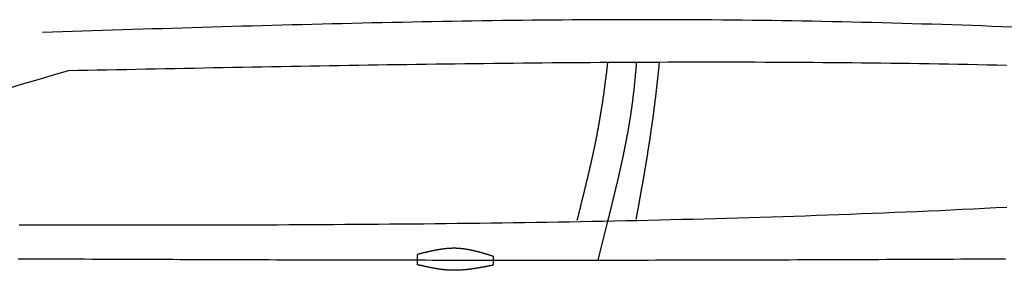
# Model space of a CAD drawing. Extents: x 715 to 7297, y 117 to 5860.
# Tile 75 of 95: x 2921 to 4337, y 3295 to 3655. Entities that reach past the tile are written whole.
import ezdxf

# ---------------------------------------------------------------- set-up
doc = ezdxf.new("R2010")
doc.units = 0
doc.layers.add('8', color=1, linetype='CONTINUOUS')

msp = doc.modelspace()

# ---------------------------------------------------------------- linework, layer by layer
at = {"layer": '8'}
msp.add_line((3766.624, 3365.312), (3752.637, 3309.532), dxfattribs=at)
for points in [[(3493.246, 3302.697), (3493.246, 3317.676)], [(3601.805, 3315.053), (3601.805, 3302.117)]]:
    msp.add_lwpolyline(points, dxfattribs=at)
for points in [[(4348.06, 3644.83, 0), (4333.69, 3645.37, 0), (4319.32, 3645.9, 0), (4304.95, 3646.41, 0), (4290.58, 3646.92, 0), (4276.21, 3647.41, 0), (4261.84, 3647.89, 0), (4247.47, 3648.36, 0), (4233.1, 3648.81, 0), (4218.73, 3649.25, 0), (4204.36, 3649.68, 0), (4189.99, 3650.09, 0), (4175.62, 3650.49, 0), (4161.25, 3650.88, 0), (4146.87, 3651.25, 0), (4132.5, 3651.61, 0), (4118.13, 3651.95, 0), (4103.76, 3652.28, 0), (4089.39, 3652.59, 0), (4075.01, 3652.89, 0), (4060.64, 3653.17, 0), (4046.27, 3653.44, 0), (4031.9, 3653.69, 0), (4017.52, 3653.93, 0), (4003.15, 3654.15, 0), (3988.77, 3654.35, 0), (3974.4, 3654.54, 0), (3960.03, 3654.71, 0), (3945.65, 3654.86, 0), (3931.28, 3655, 0), (3916.9, 3655.12, 0), (3902.53, 3655.22, 0), (3888.15, 3655.31, 0), (3873.78, 3655.38, 0), (3859.4, 3655.43, 0), (3845.02, 3655.47, 0), (3830.65, 3655.49, 0), (3816.27, 3655.49, 0), (3801.9, 3655.49, 0), (3787.52, 3655.46, 0), (3773.14, 3655.42, 0), (3758.76, 3655.37, 0), (3744.39, 3655.3, 0), (3730.01, 3655.22, 0), (3715.63, 3655.12, 0), (3701.25, 3655.01, 0), (3686.88, 3654.89, 0), (3672.5, 3654.76, 0), (3658.12, 3654.61, 0), (3643.74, 3654.45, 0), (3629.36, 3654.28, 0), (3614.98, 3654.09, 0), (3600.6, 3653.9, 0), (3586.22, 3653.69, 0), (3571.84, 3653.47, 0), (3557.46, 3653.24, 0), (3543.09, 3653, 0), (3528.71, 3652.75, 0), (3514.33, 3652.49, 0), (3499.95, 3652.22, 0), (3485.57, 3651.94, 0), (3471.18, 3651.65, 0), (3456.8, 3651.35, 0), (3442.42, 3651.04, 0), (3428.04, 3650.73, 0), (3413.66, 3650.4, 0), (3399.28, 3650.07, 0), (3384.9, 3649.73, 0), (3370.52, 3649.38, 0), (3356.14, 3649.02, 0), (3341.76, 3648.66, 0), (3327.38, 3648.29, 0), (3312.99, 3647.91, 0), (3298.61, 3647.53, 0), (3284.23, 3647.14, 0), (3269.85, 3646.75, 0), (3255.47, 3646.35, 0), (3241.08, 3645.94, 0), (3226.7, 3645.53, 0), (3212.32, 3645.12, 0), (3197.94, 3644.7, 0), (3183.56, 3644.27, 0), (3169.17, 3643.84, 0), (3154.79, 3643.41, 0), (3140.41, 3642.97, 0), (3126.03, 3642.54, 0), (3111.65, 3642.09, 0), (3097.26, 3641.65, 0), (3082.88, 3641.2, 0), (3068.5, 3640.75, 0), (3054.12, 3640.3, 0), (3039.73, 3639.85, 0), (3025.35, 3639.39, 0), (3010.97, 3638.93, 0), (2996.58, 3638.48, 0), (2982.2, 3638.02, 0), (2967.82, 3637.56, 0), (2953.44, 3637.1, 0)], [(4340.55, 3589.65, 0), (4326.64, 3589.95, 0), (4312.73, 3590.24, 0), (4298.82, 3590.53, 0), (4284.91, 3590.8, 0), (4270.99, 3591.06, 0), (4257.08, 3591.31, 0), (4243.17, 3591.55, 0), (4229.26, 3591.78, 0), (4215.35, 3592, 0), (4201.44, 3592.21, 0), (4187.52, 3592.4, 0), (4173.61, 3592.59, 0), (4159.7, 3592.76, 0), (4145.79, 3592.93, 0), (4131.88, 3593.08, 0), (4117.96, 3593.22, 0), (4104.05, 3593.36, 0), (4090.14, 3593.48, 0), (4076.22, 3593.59, 0), (4062.31, 3593.69, 0), (4048.4, 3593.79, 0), (4034.48, 3593.87, 0), (4020.57, 3593.94, 0), (4006.66, 3594.01, 0), (3992.74, 3594.06, 0), (3978.83, 3594.11, 0), (3964.91, 3594.14, 0), (3951, 3594.17, 0), (3937.08, 3594.19, 0), (3923.17, 3594.2, 0), (3909.26, 3594.2, 0), (3895.34, 3594.2, 0), (3881.43, 3594.18, 0), (3867.51, 3594.16, 0), (3853.6, 3594.13, 0), (3839.68, 3594.09, 0), (3825.77, 3594.04, 0), (3811.85, 3593.99, 0), (3797.94, 3593.92, 0), (3784.02, 3593.85, 0), (3770.1, 3593.78, 0), (3756.19, 3593.69, 0), (3742.27, 3593.6, 0), (3728.36, 3593.51, 0), (3714.44, 3593.4, 0), (3700.52, 3593.29, 0), (3686.61, 3593.17, 0), (3672.69, 3593.05, 0), (3658.78, 3592.92, 0), (3644.86, 3592.78, 0), (3630.94, 3592.64, 0), (3617.03, 3592.49, 0), (3603.11, 3592.34, 0), (3589.19, 3592.18, 0), (3575.28, 3592.01, 0), (3561.36, 3591.84, 0), (3547.44, 3591.67, 0), (3533.52, 3591.49, 0), (3519.61, 3591.3, 0), (3505.69, 3591.11, 0), (3491.77, 3590.92, 0), (3477.86, 3590.72, 0), (3463.94, 3590.51, 0), (3450.02, 3590.31, 0), (3436.1, 3590.09, 0), (3422.19, 3589.88, 0), (3408.27, 3589.66, 0), (3394.35, 3589.43, 0), (3380.43, 3589.2, 0), (3366.52, 3588.97, 0), (3352.6, 3588.74, 0), (3338.68, 3588.5, 0), (3324.76, 3588.26, 0), (3310.84, 3588.01, 0), (3296.93, 3587.76, 0), (3283.01, 3587.51, 0), (3269.09, 3587.26, 0), (3255.17, 3587.01, 0), (3241.25, 3586.75, 0), (3227.34, 3586.49, 0), (3213.42, 3586.22, 0), (3199.5, 3585.96, 0), (3185.58, 3585.69, 0), (3171.66, 3585.43, 0), (3157.75, 3585.16, 0), (3143.83, 3584.88, 0), (3129.91, 3584.61, 0), (3115.99, 3584.34, 0), (3102.07, 3584.06, 0), (3088.15, 3583.79, 0), (3074.24, 3583.51, 0), (3060.32, 3583.23, 0), (3046.4, 3582.95, 0), (3032.48, 3582.67, 0), (3018.56, 3582.39, 0), (3004.64, 3582.12, 0), (2990.73, 3581.84, 0)], [(3766.6, 3593.55, 0), (3766.43, 3592.1, 0), (3766.26, 3590.65, 0), (3766.09, 3589.19, 0), (3765.91, 3587.74, 0), (3765.74, 3586.28, 0), (3765.56, 3584.83, 0), (3765.39, 3583.37, 0), (3765.21, 3581.92, 0), (3765.03, 3580.46, 0), (3764.85, 3579.01, 0), (3764.67, 3577.56, 0), (3764.49, 3576.1, 0), (3764.31, 3574.65, 0), (3764.13, 3573.19, 0), (3763.94, 3571.74, 0), (3763.76, 3570.28, 0), (3763.57, 3568.83, 0), (3763.38, 3567.37, 0), (3763.19, 3565.92, 0), (3763, 3564.46, 0), (3762.81, 3563.01, 0), (3762.62, 3561.55, 0), (3762.42, 3560.1, 0), (3762.23, 3558.65, 0), (3762.03, 3557.19, 0), (3761.83, 3555.74, 0), (3761.63, 3554.28, 0), (3761.43, 3552.83, 0), (3761.23, 3551.37, 0), (3761.03, 3549.92, 0), (3760.82, 3548.47, 0), (3760.62, 3547.01, 0), (3760.41, 3545.56, 0), (3760.2, 3544.11, 0), (3759.99, 3542.65, 0), (3759.77, 3541.2, 0), (3759.56, 3539.75, 0), (3759.35, 3538.29, 0), (3759.13, 3536.84, 0), (3758.91, 3535.39, 0), (3758.69, 3533.94, 0), (3758.47, 3532.48, 0), (3758.25, 3531.03, 0), (3758.02, 3529.58, 0), (3757.79, 3528.13, 0), (3757.57, 3526.68, 0), (3757.34, 3525.23, 0), (3757.1, 3523.78, 0), (3756.87, 3522.33, 0), (3756.64, 3520.88, 0), (3756.4, 3519.42, 0), (3756.16, 3517.98, 0), (3755.92, 3516.53, 0), (3755.68, 3515.08, 0), (3755.43, 3513.63, 0), (3755.19, 3512.18, 0), (3754.94, 3510.73, 0), (3754.69, 3509.28, 0), (3754.44, 3507.83, 0), (3754.18, 3506.39, 0), (3753.93, 3504.94, 0), (3753.67, 3503.49, 0), (3753.41, 3502.05, 0), (3753.15, 3500.6, 0), (3752.88, 3499.15, 0), (3752.62, 3497.71, 0), (3752.35, 3496.26, 0), (3752.08, 3494.82, 0), (3751.81, 3493.37, 0), (3751.53, 3491.93, 0), (3751.26, 3490.49, 0), (3750.98, 3489.04, 0), (3750.7, 3487.6, 0), (3750.41, 3486.16, 0), (3750.13, 3484.72, 0), (3749.84, 3483.28, 0), (3749.56, 3481.84, 0), (3749.27, 3480.4, 0), (3748.97, 3478.96, 0), (3748.68, 3477.52, 0), (3748.38, 3476.08, 0), (3748.09, 3474.64, 0), (3747.79, 3473.2, 0), (3747.49, 3471.76, 0), (3747.19, 3470.33, 0), (3746.88, 3468.89, 0), (3746.58, 3467.46, 0), (3746.27, 3466.02, 0), (3745.96, 3464.59, 0), (3745.65, 3463.15, 0), (3745.34, 3461.72, 0), (3745.03, 3460.29, 0), (3744.71, 3458.86, 0), (3744.4, 3457.43, 0), (3744.08, 3456, 0), (3743.76, 3454.57, 0), (3743.44, 3453.14, 0), (3743.12, 3451.71, 0), (3742.8, 3450.28, 0), (3742.48, 3448.86, 0), (3742.15, 3447.43, 0), (3741.83, 3446.01, 0), (3741.5, 3444.58, 0), (3741.18, 3443.16, 0), (3740.85, 3441.74, 0), (3740.52, 3440.32, 0), (3740.19, 3438.9, 0), (3739.86, 3437.48, 0), (3739.53, 3436.06, 0), (3739.19, 3434.64, 0), (3738.86, 3433.22, 0), (3738.53, 3431.81, 0), (3738.19, 3430.39, 0), (3737.86, 3428.98, 0), (3737.52, 3427.56, 0), (3737.18, 3426.15, 0), (3736.85, 3424.74, 0), (3736.51, 3423.33, 0), (3736.17, 3421.92, 0), (3735.83, 3420.51, 0), (3735.49, 3419.11, 0), (3735.15, 3417.7, 0), (3734.81, 3416.29, 0), (3734.47, 3414.89, 0), (3734.13, 3413.49, 0), (3733.79, 3412.09, 0), (3733.45, 3410.68, 0), (3733.1, 3409.28, 0), (3732.76, 3407.89, 0), (3732.42, 3406.49, 0), (3732.08, 3405.09, 0), (3731.74, 3403.7, 0), (3731.39, 3402.3, 0), (3731.05, 3400.91, 0), (3730.71, 3399.52, 0), (3730.36, 3398.13, 0), (3730.02, 3396.74, 0), (3729.68, 3395.35, 0), (3729.34, 3393.97, 0), (3728.99, 3392.58, 0), (3728.65, 3391.2, 0), (3728.31, 3389.81, 0), (3727.97, 3388.43, 0), (3727.63, 3387.05, 0), (3727.29, 3385.67, 0), (3726.95, 3384.3, 0), (3726.6, 3382.92, 0), (3726.26, 3381.54, 0), (3725.93, 3380.17, 0), (3725.59, 3378.8, 0), (3725.25, 3377.43, 0), (3724.91, 3376.06, 0), (3724.57, 3374.69, 0), (3724.23, 3373.33, 0), (3723.9, 3371.96, 0), (3723.56, 3370.6, 0), (3723.23, 3369.24, 0), (3722.89, 3367.87, 0), (3722.56, 3366.52, 0)], [(3808.04, 3593.97, 0), (3807.93, 3592.51, 0), (3807.81, 3591.05, 0), (3807.68, 3589.59, 0), (3807.56, 3588.13, 0), (3807.44, 3586.67, 0), (3807.31, 3585.21, 0), (3807.19, 3583.76, 0), (3807.06, 3582.3, 0), (3806.93, 3580.84, 0), (3806.8, 3579.38, 0), (3806.67, 3577.92, 0), (3806.53, 3576.47, 0), (3806.4, 3575.01, 0), (3806.26, 3573.55, 0), (3806.12, 3572.1, 0), (3805.98, 3570.64, 0), (3805.84, 3569.18, 0), (3805.7, 3567.73, 0), (3805.55, 3566.27, 0), (3805.4, 3564.82, 0), (3805.26, 3563.36, 0), (3805.11, 3561.91, 0), (3804.95, 3560.45, 0), (3804.8, 3559, 0), (3804.64, 3557.55, 0), (3804.49, 3556.09, 0), (3804.33, 3554.64, 0), (3804.16, 3553.18, 0), (3804, 3551.73, 0), (3803.83, 3550.28, 0), (3803.67, 3548.83, 0), (3803.5, 3547.38, 0), (3803.32, 3545.92, 0), (3803.15, 3544.47, 0), (3802.97, 3543.02, 0), (3802.8, 3541.57, 0), (3802.62, 3540.12, 0), (3802.43, 3538.67, 0), (3802.25, 3537.22, 0), (3802.06, 3535.77, 0), (3801.87, 3534.32, 0), (3801.68, 3532.88, 0), (3801.48, 3531.43, 0), (3801.29, 3529.98, 0), (3801.09, 3528.53, 0), (3800.89, 3527.09, 0), (3800.68, 3525.64, 0), (3800.48, 3524.19, 0), (3800.27, 3522.75, 0), (3800.06, 3521.3, 0), (3799.84, 3519.86, 0), (3799.62, 3518.41, 0), (3799.4, 3516.97, 0), (3799.18, 3515.52, 0), (3798.96, 3514.08, 0), (3798.73, 3512.64, 0), (3798.5, 3511.19, 0), (3798.27, 3509.75, 0), (3798.04, 3508.31, 0), (3797.8, 3506.87, 0), (3797.56, 3505.43, 0), (3797.32, 3503.98, 0), (3797.08, 3502.54, 0), (3796.83, 3501.1, 0), (3796.58, 3499.66, 0), (3796.33, 3498.22, 0), (3796.08, 3496.78, 0), (3795.83, 3495.35, 0), (3795.57, 3493.91, 0), (3795.31, 3492.47, 0), (3795.05, 3491.03, 0), (3794.79, 3489.59, 0), (3794.52, 3488.16, 0), (3794.26, 3486.72, 0), (3793.99, 3485.28, 0), (3793.72, 3483.84, 0), (3793.44, 3482.41, 0), (3793.17, 3480.97, 0), (3792.89, 3479.54, 0), (3792.61, 3478.1, 0), (3792.33, 3476.67, 0), (3792.05, 3475.23, 0), (3791.76, 3473.8, 0), (3791.48, 3472.36, 0), (3791.19, 3470.93, 0), (3790.9, 3469.5, 0), (3790.61, 3468.06, 0), (3790.32, 3466.63, 0), (3790.02, 3465.2, 0), (3789.73, 3463.76, 0), (3789.43, 3462.33, 0), (3789.13, 3460.9, 0), (3788.83, 3459.47, 0), (3788.52, 3458.04, 0), (3788.22, 3456.6, 0), (3787.91, 3455.17, 0), (3787.61, 3453.74, 0), (3787.3, 3452.31, 0), (3786.99, 3450.88, 0), (3786.67, 3449.45, 0), (3786.36, 3448.02, 0), (3786.05, 3446.59, 0), (3785.73, 3445.16, 0), (3785.41, 3443.73, 0), (3785.1, 3442.3, 0), (3784.78, 3440.87, 0), (3784.46, 3439.44, 0), (3784.13, 3438.01, 0), (3783.81, 3436.59, 0), (3783.49, 3435.16, 0), (3783.16, 3433.73, 0), (3782.83, 3432.3, 0), (3782.5, 3430.87, 0), (3782.18, 3429.45, 0), (3781.85, 3428.02, 0), (3781.51, 3426.59, 0), (3781.18, 3425.16, 0), (3780.85, 3423.74, 0), (3780.51, 3422.31, 0), (3780.18, 3420.88, 0), (3779.84, 3419.46, 0), (3779.51, 3418.03, 0), (3779.17, 3416.6, 0), (3778.83, 3415.18, 0), (3778.49, 3413.75, 0), (3778.15, 3412.33, 0), (3777.81, 3410.9, 0), (3777.47, 3409.47, 0), (3777.12, 3408.05, 0), (3776.78, 3406.62, 0), (3776.44, 3405.2, 0), (3776.09, 3403.77, 0), (3775.75, 3402.35, 0), (3775.4, 3400.92, 0), (3775.06, 3399.5, 0), (3774.71, 3398.07, 0), (3774.36, 3396.65, 0), (3774.01, 3395.22, 0), (3773.66, 3393.8, 0), (3773.32, 3392.37, 0), (3772.97, 3390.95, 0), (3772.62, 3389.52, 0), (3772.27, 3388.1, 0), (3771.91, 3386.67, 0), (3771.56, 3385.25, 0), (3771.21, 3383.83, 0), (3770.86, 3382.4, 0), (3770.51, 3380.98, 0), (3770.16, 3379.55, 0), (3769.8, 3378.13, 0), (3769.45, 3376.7, 0), (3769.1, 3375.28, 0), (3768.74, 3373.86, 0), (3768.39, 3372.43, 0), (3768.04, 3371.01, 0), (3767.68, 3369.58, 0), (3767.33, 3368.16, 0), (3766.98, 3366.74, 0), (3766.62, 3365.31, 0)], [(3840.88, 3593.98, 0), (3840.73, 3592.54, 0), (3840.58, 3591.1, 0), (3840.43, 3589.67, 0), (3840.29, 3588.23, 0), (3840.14, 3586.79, 0), (3839.99, 3585.35, 0), (3839.84, 3583.92, 0), (3839.69, 3582.48, 0), (3839.54, 3581.04, 0), (3839.38, 3579.6, 0), (3839.23, 3578.17, 0), (3839.08, 3576.73, 0), (3838.92, 3575.29, 0), (3838.77, 3573.85, 0), (3838.62, 3572.41, 0), (3838.46, 3570.98, 0), (3838.3, 3569.54, 0), (3838.15, 3568.1, 0), (3837.99, 3566.66, 0), (3837.83, 3565.22, 0), (3837.67, 3563.78, 0), (3837.51, 3562.35, 0), (3837.35, 3560.91, 0), (3837.18, 3559.47, 0), (3837.02, 3558.03, 0), (3836.86, 3556.59, 0), (3836.69, 3555.16, 0), (3836.53, 3553.72, 0), (3836.36, 3552.28, 0), (3836.19, 3550.84, 0), (3836.03, 3549.4, 0), (3835.86, 3547.96, 0), (3835.69, 3546.53, 0), (3835.52, 3545.09, 0), (3835.35, 3543.65, 0), (3835.17, 3542.21, 0), (3835, 3540.77, 0), (3834.83, 3539.34, 0), (3834.65, 3537.9, 0), (3834.47, 3536.46, 0), (3834.3, 3535.02, 0), (3834.12, 3533.58, 0), (3833.94, 3532.15, 0), (3833.76, 3530.71, 0), (3833.58, 3529.27, 0), (3833.39, 3527.83, 0), (3833.21, 3526.4, 0), (3833.03, 3524.96, 0), (3832.84, 3523.52, 0), (3832.65, 3522.09, 0), (3832.47, 3520.65, 0), (3832.28, 3519.21, 0), (3832.09, 3517.78, 0), (3831.9, 3516.34, 0), (3831.7, 3514.9, 0), (3831.51, 3513.47, 0), (3831.31, 3512.03, 0), (3831.12, 3510.6, 0), (3830.92, 3509.16, 0), (3830.72, 3507.72, 0), (3830.52, 3506.29, 0), (3830.32, 3504.85, 0), (3830.12, 3503.42, 0), (3829.92, 3501.98, 0), (3829.71, 3500.55, 0), (3829.51, 3499.12, 0), (3829.3, 3497.68, 0), (3829.09, 3496.25, 0), (3828.89, 3494.81, 0), (3828.68, 3493.38, 0), (3828.47, 3491.95, 0), (3828.25, 3490.52, 0), (3828.04, 3489.08, 0), (3827.83, 3487.65, 0), (3827.61, 3486.22, 0), (3827.4, 3484.79, 0), (3827.18, 3483.36, 0), (3826.96, 3481.92, 0), (3826.74, 3480.49, 0), (3826.52, 3479.06, 0), (3826.3, 3477.63, 0), (3826.08, 3476.2, 0), (3825.86, 3474.77, 0), (3825.64, 3473.35, 0), (3825.41, 3471.92, 0), (3825.19, 3470.49, 0), (3824.96, 3469.06, 0), (3824.74, 3467.63, 0), (3824.51, 3466.21, 0), (3824.28, 3464.78, 0), (3824.05, 3463.36, 0), (3823.82, 3461.93, 0), (3823.59, 3460.5, 0), (3823.36, 3459.08, 0), (3823.13, 3457.66, 0), (3822.9, 3456.23, 0), (3822.66, 3454.81, 0), (3822.43, 3453.39, 0), (3822.2, 3451.96, 0), (3821.96, 3450.54, 0), (3821.72, 3449.12, 0), (3821.49, 3447.7, 0), (3821.25, 3446.28, 0), (3821.01, 3444.86, 0), (3820.77, 3443.44, 0), (3820.54, 3442.03, 0), (3820.3, 3440.61, 0), (3820.06, 3439.19, 0), (3819.82, 3437.77, 0), (3819.58, 3436.36, 0), (3819.33, 3434.94, 0), (3819.09, 3433.53, 0), (3818.85, 3432.12, 0), (3818.61, 3430.7, 0), (3818.36, 3429.29, 0), (3818.12, 3427.88, 0), (3817.88, 3426.47, 0), (3817.63, 3425.06, 0), (3817.39, 3423.65, 0), (3817.14, 3422.24, 0), (3816.9, 3420.83, 0), (3816.65, 3419.42, 0), (3816.4, 3418.01, 0), (3816.16, 3416.61, 0), (3815.91, 3415.2, 0), (3815.66, 3413.8, 0), (3815.42, 3412.39, 0), (3815.17, 3410.99, 0), (3814.92, 3409.59, 0), (3814.67, 3408.19, 0), (3814.42, 3406.78, 0), (3814.18, 3405.38, 0), (3813.93, 3403.99, 0), (3813.68, 3402.59, 0), (3813.43, 3401.19, 0), (3813.18, 3399.79, 0), (3812.93, 3398.4, 0), (3812.68, 3397, 0), (3812.43, 3395.61, 0), (3812.18, 3394.22, 0), (3811.93, 3392.82, 0), (3811.68, 3391.43, 0), (3811.43, 3390.04, 0), (3811.18, 3388.65, 0), (3810.93, 3387.26, 0), (3810.68, 3385.88, 0), (3810.43, 3384.49, 0), (3810.18, 3383.1, 0), (3809.93, 3381.72, 0), (3809.68, 3380.33, 0), (3809.43, 3378.95, 0), (3809.18, 3377.57, 0), (3808.94, 3376.19, 0), (3808.69, 3374.81, 0), (3808.44, 3373.43, 0), (3808.19, 3372.05, 0), (3807.94, 3370.68, 0), (3807.69, 3369.3, 0), (3807.44, 3367.93, 0)], [(4341.21, 3385.29, 0), (4325.09, 3384.46, 0), (4308.97, 3383.65, 0), (4292.85, 3382.86, 0), (4276.73, 3382.08, 0), (4260.6, 3381.33, 0), (4244.48, 3380.58, 0), (4228.35, 3379.86, 0), (4212.22, 3379.15, 0), (4196.1, 3378.46, 0), (4179.97, 3377.78, 0), (4163.84, 3377.12, 0), (4147.71, 3376.47, 0), (4131.58, 3375.84, 0), (4115.45, 3375.22, 0), (4099.31, 3374.62, 0), (4083.18, 3374.04, 0), (4067.05, 3373.47, 0), (4050.91, 3372.91, 0), (4034.78, 3372.37, 0), (4018.64, 3371.84, 0), (4002.5, 3371.33, 0), (3986.36, 3370.83, 0), (3970.22, 3370.34, 0), (3954.08, 3369.87, 0), (3937.94, 3369.41, 0), (3921.8, 3368.96, 0), (3905.66, 3368.53, 0), (3889.52, 3368.11, 0), (3873.37, 3367.7, 0), (3857.23, 3367.31, 0), (3841.09, 3366.92, 0), (3824.94, 3366.55, 0), (3808.79, 3366.19, 0), (3792.65, 3365.85, 0), (3776.5, 3365.51, 0), (3760.35, 3365.19, 0), (3744.2, 3364.87, 0), (3728.05, 3364.57, 0), (3711.9, 3364.28, 0), (3695.75, 3364, 0), (3679.6, 3363.73, 0), (3663.45, 3363.47, 0), (3647.3, 3363.22, 0), (3631.14, 3362.98, 0), (3614.99, 3362.75, 0), (3598.84, 3362.53, 0), (3582.68, 3362.32, 0), (3566.53, 3362.12, 0), (3550.37, 3361.93, 0), (3534.22, 3361.75, 0), (3518.06, 3361.58, 0), (3501.9, 3361.41, 0), (3485.74, 3361.25, 0), (3469.59, 3361.11, 0), (3453.43, 3360.97, 0), (3437.27, 3360.83, 0), (3421.11, 3360.71, 0), (3404.95, 3360.59, 0), (3388.79, 3360.48, 0), (3372.63, 3360.38, 0), (3356.47, 3360.29, 0), (3340.31, 3360.2, 0), (3324.15, 3360.12, 0), (3307.98, 3360.04, 0), (3291.82, 3359.97, 0), (3275.66, 3359.91, 0), (3259.49, 3359.85, 0), (3243.33, 3359.8, 0), (3227.17, 3359.76, 0), (3211, 3359.72, 0), (3194.84, 3359.69, 0), (3178.67, 3359.66, 0), (3162.51, 3359.63, 0), (3146.34, 3359.62, 0), (3130.18, 3359.6, 0), (3114.01, 3359.59, 0), (3097.85, 3359.59, 0), (3081.68, 3359.59, 0), (3065.51, 3359.59, 0), (3049.35, 3359.6, 0), (3033.18, 3359.61, 0), (3017.01, 3359.62, 0), (3000.85, 3359.64, 0), (2984.68, 3359.66, 0), (2968.51, 3359.68, 0), (2952.34, 3359.71, 0), (2936.18, 3359.74, 0), (2920.01, 3359.77, 0)], [(3601.81, 3315.05, 0), (3601.13, 3315.26, 0), (3600.45, 3315.47, 0), (3599.77, 3315.68, 0), (3599.09, 3315.88, 0), (3598.42, 3316.09, 0), (3597.74, 3316.3, 0), (3597.06, 3316.5, 0), (3596.38, 3316.71, 0), (3595.71, 3316.91, 0), (3595.03, 3317.12, 0), (3594.35, 3317.32, 0), (3593.67, 3317.53, 0), (3593, 3317.73, 0), (3592.32, 3317.93, 0), (3591.64, 3318.13, 0), (3590.96, 3318.33, 0), (3590.29, 3318.53, 0), (3589.61, 3318.73, 0), (3588.93, 3318.93, 0), (3588.25, 3319.13, 0), (3587.57, 3319.32, 0), (3586.9, 3319.51, 0), (3586.22, 3319.71, 0), (3585.54, 3319.9, 0), (3584.86, 3320.09, 0), (3584.18, 3320.27, 0), (3583.51, 3320.46, 0), (3582.83, 3320.65, 0), (3582.15, 3320.83, 0), (3581.47, 3321.01, 0), (3580.79, 3321.19, 0), (3580.11, 3321.37, 0), (3579.44, 3321.54, 0), (3578.76, 3321.72, 0), (3578.08, 3321.89, 0), (3577.4, 3322.06, 0), (3576.72, 3322.22, 0), (3576.04, 3322.39, 0), (3575.36, 3322.55, 0), (3574.68, 3322.71, 0), (3574.01, 3322.87, 0), (3573.33, 3323.02, 0), (3572.65, 3323.17, 0), (3571.97, 3323.32, 0), (3571.29, 3323.47, 0), (3570.61, 3323.62, 0), (3569.93, 3323.76, 0), (3569.25, 3323.9, 0), (3568.57, 3324.03, 0), (3567.89, 3324.17, 0), (3567.21, 3324.29, 0), (3566.53, 3324.42, 0), (3565.85, 3324.54, 0), (3565.17, 3324.66, 0), (3564.49, 3324.78, 0), (3563.81, 3324.9, 0), (3563.13, 3325.01, 0), (3562.45, 3325.11, 0), (3561.77, 3325.21, 0), (3561.09, 3325.31, 0), (3560.41, 3325.41, 0), (3559.73, 3325.5, 0), (3559.05, 3325.59, 0), (3558.37, 3325.67, 0), (3557.69, 3325.76, 0), (3557.01, 3325.83, 0), (3556.33, 3325.9, 0), (3555.64, 3325.97, 0), (3554.96, 3326.04, 0), (3554.28, 3326.1, 0), (3553.6, 3326.15, 0), (3552.92, 3326.2, 0), (3552.24, 3326.25, 0), (3551.55, 3326.29, 0), (3550.87, 3326.33, 0), (3550.19, 3326.36, 0), (3549.51, 3326.39, 0), (3548.82, 3326.42, 0), (3548.14, 3326.44, 0), (3547.46, 3326.45, 0), (3546.78, 3326.46, 0), (3546.09, 3326.47, 0), (3545.41, 3326.47, 0), (3544.73, 3326.46, 0), (3544.04, 3326.45, 0), (3543.36, 3326.44, 0), (3542.68, 3326.42, 0), (3541.99, 3326.4, 0), (3541.31, 3326.38, 0), (3540.62, 3326.35, 0), (3539.94, 3326.31, 0), (3539.26, 3326.28, 0), (3538.57, 3326.23, 0), (3537.89, 3326.19, 0), (3537.2, 3326.14, 0), (3536.52, 3326.09, 0), (3535.83, 3326.03, 0), (3535.15, 3325.97, 0), (3534.46, 3325.9, 0), (3533.78, 3325.84, 0), (3533.09, 3325.76, 0), (3532.41, 3325.69, 0), (3531.72, 3325.61, 0), (3531.04, 3325.53, 0), (3530.35, 3325.45, 0), (3529.67, 3325.36, 0), (3528.98, 3325.27, 0), (3528.29, 3325.17, 0), (3527.61, 3325.08, 0), (3526.92, 3324.98, 0), (3526.24, 3324.87, 0), (3525.55, 3324.77, 0), (3524.86, 3324.66, 0), (3524.18, 3324.55, 0), (3523.49, 3324.43, 0), (3522.8, 3324.32, 0), (3522.12, 3324.2, 0), (3521.43, 3324.07, 0), (3520.74, 3323.95, 0), (3520.06, 3323.82, 0), (3519.37, 3323.7, 0), (3518.68, 3323.56, 0), (3518, 3323.43, 0), (3517.31, 3323.3, 0), (3516.62, 3323.16, 0), (3515.94, 3323.02, 0), (3515.25, 3322.88, 0), (3514.56, 3322.73, 0), (3513.88, 3322.59, 0), (3513.19, 3322.44, 0), (3512.5, 3322.29, 0), (3511.81, 3322.14, 0), (3511.13, 3321.99, 0), (3510.44, 3321.84, 0), (3509.75, 3321.68, 0), (3509.06, 3321.53, 0), (3508.38, 3321.37, 0), (3507.69, 3321.21, 0), (3507, 3321.05, 0), (3506.31, 3320.89, 0), (3505.63, 3320.73, 0), (3504.94, 3320.56, 0), (3504.25, 3320.4, 0), (3503.56, 3320.23, 0), (3502.88, 3320.07, 0), (3502.19, 3319.9, 0), (3501.5, 3319.73, 0), (3500.81, 3319.56, 0), (3500.12, 3319.39, 0), (3499.44, 3319.22, 0), (3498.75, 3319.05, 0), (3498.06, 3318.88, 0), (3497.37, 3318.71, 0), (3496.69, 3318.54, 0), (3496, 3318.37, 0), (3495.31, 3318.19, 0), (3494.62, 3318.02, 0), (3493.93, 3317.85, 0), (3493.25, 3317.68, 0)], [(2918.68, 3311.52, 0), (2929.25, 3311.48, 0), (2939.82, 3311.43, 0), (2950.39, 3311.38, 0), (2960.97, 3311.33, 0), (2971.55, 3311.28, 0), (2982.14, 3311.23, 0), (2992.72, 3311.19, 0), (3003.31, 3311.14, 0), (3013.91, 3311.1, 0), (3024.51, 3311.05, 0), (3035.11, 3311, 0), (3045.71, 3310.96, 0), (3056.32, 3310.92, 0), (3066.93, 3310.87, 0), (3077.54, 3310.83, 0), (3088.15, 3310.79, 0), (3098.77, 3310.74, 0), (3109.39, 3310.7, 0), (3120.02, 3310.66, 0), (3130.64, 3310.62, 0), (3141.27, 3310.58, 0), (3151.9, 3310.54, 0), (3162.54, 3310.5, 0), (3173.18, 3310.47, 0), (3183.82, 3310.43, 0), (3194.46, 3310.39, 0), (3205.1, 3310.36, 0), (3215.75, 3310.32, 0), (3226.4, 3310.28, 0), (3237.05, 3310.25, 0), (3247.7, 3310.22, 0), (3258.36, 3310.18, 0), (3269.02, 3310.15, 0), (3279.68, 3310.12, 0), (3290.34, 3310.09, 0), (3301, 3310.06, 0), (3311.67, 3310.03, 0), (3322.34, 3310, 0), (3333.01, 3309.97, 0), (3343.68, 3309.94, 0), (3354.35, 3309.92, 0), (3365.03, 3309.89, 0), (3375.71, 3309.87, 0), (3386.39, 3309.84, 0), (3397.07, 3309.82, 0), (3407.75, 3309.8, 0), (3418.43, 3309.77, 0), (3429.12, 3309.75, 0), (3439.8, 3309.73, 0), (3450.49, 3309.71, 0), (3461.18, 3309.69, 0), (3471.87, 3309.67, 0), (3482.56, 3309.66, 0), (3493.26, 3309.64, 0), (3503.95, 3309.63, 0), (3514.64, 3309.61, 0), (3525.34, 3309.6, 0), (3536.04, 3309.58, 0), (3546.74, 3309.57, 0), (3557.44, 3309.56, 0), (3568.14, 3309.55, 0), (3578.84, 3309.54, 0), (3589.54, 3309.53, 0), (3600.24, 3309.53, 0), (3610.95, 3309.52, 0), (3621.65, 3309.52, 0), (3632.36, 3309.51, 0), (3643.06, 3309.51, 0), (3653.77, 3309.51, 0), (3664.47, 3309.5, 0), (3675.18, 3309.5, 0), (3685.89, 3309.5, 0), (3696.6, 3309.51, 0), (3707.3, 3309.51, 0), (3718.01, 3309.51, 0), (3728.72, 3309.52, 0), (3739.43, 3309.52, 0), (3750.14, 3309.53, 0), (3760.85, 3309.54, 0), (3771.56, 3309.55, 0), (3782.27, 3309.56, 0), (3792.98, 3309.57, 0), (3803.68, 3309.58, 0), (3814.39, 3309.59, 0), (3825.1, 3309.61, 0), (3835.81, 3309.62, 0), (3846.52, 3309.64, 0), (3857.23, 3309.66, 0), (3867.94, 3309.68, 0), (3878.65, 3309.7, 0), (3889.36, 3309.72, 0), (3900.07, 3309.74, 0), (3910.78, 3309.76, 0), (3921.49, 3309.79, 0), (3932.2, 3309.81, 0), (3942.91, 3309.84, 0), (3953.61, 3309.86, 0), (3964.32, 3309.89, 0), (3975.03, 3309.92, 0), (3985.74, 3309.95, 0), (3996.45, 3309.98, 0), (4007.16, 3310.01, 0), (4017.87, 3310.04, 0), (4028.58, 3310.08, 0), (4039.29, 3310.11, 0), (4050, 3310.15, 0), (4060.71, 3310.18, 0), (4071.42, 3310.22, 0), (4082.13, 3310.26, 0), (4092.83, 3310.29, 0), (4103.54, 3310.33, 0), (4114.25, 3310.37, 0), (4124.96, 3310.41, 0), (4135.67, 3310.46, 0), (4146.38, 3310.5, 0), (4157.09, 3310.54, 0), (4167.8, 3310.59, 0), (4178.51, 3310.63, 0), (4189.22, 3310.68, 0), (4199.93, 3310.72, 0), (4210.64, 3310.77, 0), (4221.34, 3310.82, 0), (4232.05, 3310.87, 0), (4242.76, 3310.91, 0), (4253.47, 3310.96, 0), (4264.18, 3311.02, 0), (4274.89, 3311.07, 0), (4285.6, 3311.12, 0), (4296.31, 3311.17, 0), (4307.02, 3311.22, 0), (4317.73, 3311.28, 0), (4328.44, 3311.33, 0), (4339.15, 3311.39, 0)], [(3601.81, 3302.12, 0), (3601.12, 3301.98, 0), (3600.43, 3301.85, 0), (3599.75, 3301.71, 0), (3599.06, 3301.58, 0), (3598.38, 3301.44, 0), (3597.69, 3301.31, 0), (3597, 3301.17, 0), (3596.32, 3301.04, 0), (3595.63, 3300.9, 0), (3594.95, 3300.77, 0), (3594.26, 3300.64, 0), (3593.57, 3300.5, 0), (3592.89, 3300.37, 0), (3592.2, 3300.24, 0), (3591.52, 3300.11, 0), (3590.83, 3299.98, 0), (3590.14, 3299.85, 0), (3589.46, 3299.72, 0), (3588.77, 3299.59, 0), (3588.09, 3299.47, 0), (3587.4, 3299.34, 0), (3586.72, 3299.21, 0), (3586.03, 3299.09, 0), (3585.34, 3298.96, 0), (3584.66, 3298.84, 0), (3583.97, 3298.72, 0), (3583.29, 3298.6, 0), (3582.6, 3298.48, 0), (3581.92, 3298.36, 0), (3581.23, 3298.24, 0), (3580.54, 3298.12, 0), (3579.86, 3298.01, 0), (3579.17, 3297.9, 0), (3578.49, 3297.78, 0), (3577.8, 3297.67, 0), (3577.12, 3297.56, 0), (3576.43, 3297.45, 0), (3575.75, 3297.35, 0), (3575.06, 3297.24, 0), (3574.38, 3297.14, 0), (3573.69, 3297.04, 0), (3573.01, 3296.94, 0), (3572.32, 3296.84, 0), (3571.64, 3296.74, 0), (3570.95, 3296.65, 0), (3570.27, 3296.55, 0), (3569.58, 3296.46, 0), (3568.9, 3296.37, 0), (3568.21, 3296.29, 0), (3567.53, 3296.2, 0), (3566.84, 3296.12, 0), (3566.16, 3296.04, 0), (3565.47, 3295.96, 0), (3564.79, 3295.88, 0), (3564.1, 3295.81, 0), (3563.42, 3295.73, 0), (3562.73, 3295.66, 0), (3562.05, 3295.6, 0), (3561.36, 3295.53, 0), (3560.68, 3295.47, 0), (3560, 3295.41, 0), (3559.31, 3295.35, 0), (3558.63, 3295.29, 0), (3557.94, 3295.24, 0), (3557.26, 3295.19, 0), (3556.58, 3295.14, 0), (3555.89, 3295.1, 0), (3555.21, 3295.05, 0), (3554.52, 3295.01, 0), (3553.84, 3294.98, 0), (3553.16, 3294.94, 0), (3552.47, 3294.91, 0), (3551.79, 3294.88, 0), (3551.11, 3294.86, 0), (3550.42, 3294.84, 0), (3549.74, 3294.82, 0), (3549.06, 3294.8, 0), (3548.37, 3294.79, 0), (3547.69, 3294.78, 0), (3547.01, 3294.77, 0), (3546.32, 3294.77, 0), (3545.64, 3294.77, 0), (3544.96, 3294.77, 0), (3544.28, 3294.78, 0), (3543.59, 3294.79, 0), (3542.91, 3294.8, 0), (3542.23, 3294.82, 0), (3541.55, 3294.84, 0), (3540.86, 3294.87, 0), (3540.18, 3294.89, 0), (3539.5, 3294.93, 0), (3538.82, 3294.96, 0), (3538.14, 3295, 0), (3537.45, 3295.04, 0), (3536.77, 3295.09, 0), (3536.09, 3295.14, 0), (3535.41, 3295.19, 0), (3534.73, 3295.24, 0), (3534.05, 3295.3, 0), (3533.36, 3295.36, 0), (3532.68, 3295.43, 0), (3532, 3295.5, 0), (3531.32, 3295.57, 0), (3530.64, 3295.64, 0), (3529.96, 3295.72, 0), (3529.28, 3295.8, 0), (3528.6, 3295.88, 0), (3527.92, 3295.97, 0), (3527.23, 3296.05, 0), (3526.55, 3296.14, 0), (3525.87, 3296.24, 0), (3525.19, 3296.33, 0), (3524.51, 3296.43, 0), (3523.83, 3296.53, 0), (3523.15, 3296.63, 0), (3522.47, 3296.74, 0), (3521.79, 3296.85, 0), (3521.11, 3296.96, 0), (3520.43, 3297.07, 0), (3519.75, 3297.18, 0), (3519.07, 3297.3, 0), (3518.39, 3297.41, 0), (3517.71, 3297.53, 0), (3517.03, 3297.66, 0), (3516.35, 3297.78, 0), (3515.67, 3297.9, 0), (3514.99, 3298.03, 0), (3514.31, 3298.16, 0), (3513.63, 3298.29, 0), (3512.95, 3298.42, 0), (3512.27, 3298.56, 0), (3511.59, 3298.69, 0), (3510.91, 3298.83, 0), (3510.23, 3298.96, 0), (3509.55, 3299.1, 0), (3508.87, 3299.24, 0), (3508.19, 3299.39, 0), (3507.51, 3299.53, 0), (3506.83, 3299.67, 0), (3506.15, 3299.82, 0), (3505.47, 3299.96, 0), (3504.79, 3300.11, 0), (3504.11, 3300.26, 0), (3503.44, 3300.41, 0), (3502.76, 3300.55, 0), (3502.08, 3300.7, 0), (3501.4, 3300.86, 0), (3500.72, 3301.01, 0), (3500.04, 3301.16, 0), (3499.36, 3301.31, 0), (3498.68, 3301.46, 0), (3498, 3301.62, 0), (3497.32, 3301.77, 0), (3496.64, 3301.92, 0), (3495.96, 3302.08, 0), (3495.28, 3302.23, 0), (3494.6, 3302.39, 0), (3493.92, 3302.54, 0), (3493.25, 3302.7, 0)]]:
    msp.add_polyline3d(points, dxfattribs=at)
msp.add_arc((4693.225, -2376.929), 6197.207, 105.9453518, 109.5962158, dxfattribs=at)

doc.saveas('drawing.dxf')
